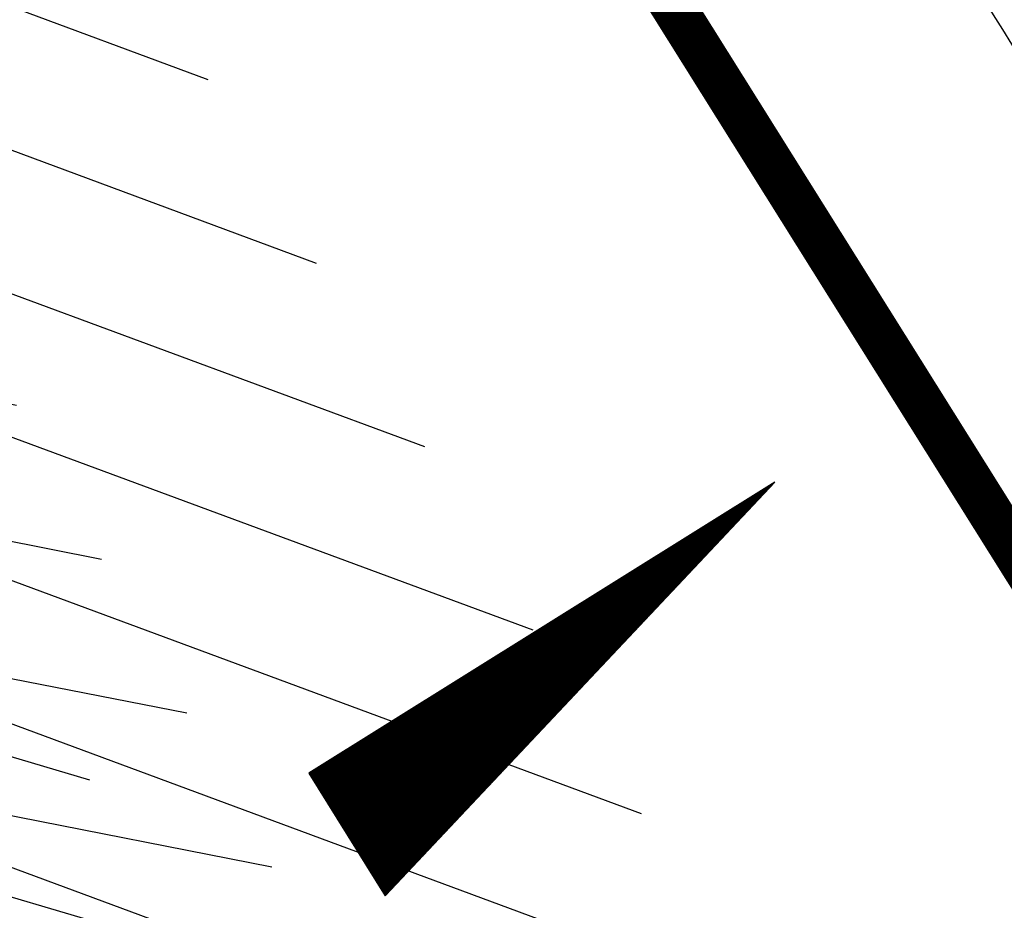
# Model space of a CAD drawing. Extents: x 447882 to 448688, y 437766 to 439043.
# Tile 31 of 121: x 448415 to 448426, y 438119 to 438129. Entities that reach past the tile are written whole.
import ezdxf

# ---------------------------------------------------------------- set-up
doc = ezdxf.new("R2010")
doc.units = 0
doc.header["$LTSCALE"] = 2
doc.header["$MEASUREMENT"] = 0
doc.linetypes.add('AUSGEZOGEN', pattern=[0])
doc.linetypes.add('GESTRICH-X2', pattern=[1.5, 1, -0.5])
doc.layers.get('0').update_dxf_attribs({"linetype": 'AUSGEZOGEN'})
for name, color, linetype in [('BOESCHG', 250, 'AUSGEZOGEN'), ('DB-LS-Waende', 15, 'CONTINUOUS'), ('FBRTOP', 250, 'AUSGEZOGEN'), ('GEF', 1, 'AUSGEZOGEN'), ('MULDE', 250, 'AUSGEZOGEN'), ('SCHLITZRINNE', 200, 'AUSGEZOGEN'), ('WEG', 250, 'GESTRICH-X2')]:
    doc.layers.add(name, color=color, linetype=linetype)

# ---------------------------------------------------------------- blocks, each defined once
blk = doc.blocks.new('*X13')
at = {"color": 0}
for p, q in [((725.827, 193.844), (727.436, 195.453)), ((725.827, 193.853), (727.427, 195.453)), ((725.827, 193.861), (727.418, 195.453)), ((725.827, 193.87), (727.409, 195.453)), ((725.827, 193.879), (727.401, 195.453)), ((725.827, 193.888), (727.392, 195.453)), ((725.827, 193.897), (727.383, 195.453)), ((725.827, 193.906), (727.374, 195.453)), ((725.827, 193.914), (727.365, 195.453)), ((725.827, 193.923), (727.356, 195.453)), ((725.827, 193.932), (727.347, 195.453)), ((725.827, 193.941), (727.339, 195.453)), ((725.827, 193.95), (727.33, 195.453)), ((725.827, 193.959), (727.321, 195.453)), ((725.827, 193.967), (727.312, 195.453)), ((725.827, 193.976), (727.303, 195.453)), ((725.827, 193.985), (727.294, 195.453)), ((725.827, 193.994), (727.286, 195.453)), ((725.827, 194.003), (727.277, 195.453)), ((725.827, 194.012), (727.268, 195.453)), ((725.827, 194.02), (727.259, 195.453)), ((725.827, 194.029), (727.25, 195.453)), ((725.827, 194.038), (727.241, 195.453)), ((725.827, 194.047), (727.233, 195.453)), ((725.827, 194.056), (727.224, 195.453)), ((725.827, 194.065), (727.215, 195.453)), ((725.827, 194.073), (727.206, 195.453)), ((725.827, 194.082), (727.197, 195.453)), ((725.827, 194.091), (727.188, 195.453)), ((725.827, 194.1), (727.18, 195.453)), ((725.827, 194.109), (727.171, 195.453)), ((725.827, 194.118), (727.162, 195.453)), ((725.827, 194.127), (727.153, 195.453)), ((725.827, 194.135), (727.144, 195.453)), ((725.827, 194.144), (727.135, 195.453)), ((725.827, 194.153), (727.127, 195.453)), ((725.827, 194.162), (727.118, 195.453)), ((725.827, 194.171), (727.109, 195.453)), ((725.827, 194.18), (727.1, 195.453)), ((725.827, 194.188), (727.091, 195.453)), ((725.827, 194.197), (727.082, 195.453)), ((725.827, 194.206), (727.073, 195.453)), ((725.827, 194.215), (727.065, 195.453)), ((725.827, 194.224), (727.056, 195.453)), ((725.827, 194.233), (727.047, 195.453)), ((725.827, 194.241), (727.038, 195.453)), ((725.827, 194.25), (727.029, 195.453)), ((725.827, 194.259), (727.02, 195.453)), ((725.827, 194.268), (727.012, 195.453)), ((725.827, 194.277), (727.003, 195.453)), ((725.827, 194.286), (726.994, 195.453)), ((725.827, 194.294), (726.985, 195.453)), ((725.827, 194.303), (726.976, 195.453)), ((725.827, 194.312), (726.967, 195.453)), ((725.827, 194.321), (726.959, 195.453)), ((725.827, 194.33), (726.95, 195.453)), ((725.827, 194.339), (726.941, 195.453)), ((725.827, 194.348), (726.932, 195.453)), ((725.827, 194.356), (726.923, 195.453)), ((725.827, 194.365), (726.914, 195.453)), ((725.827, 194.374), (726.906, 195.453)), ((725.827, 194.383), (726.897, 195.453)), ((725.827, 194.392), (726.888, 195.453)), ((725.827, 194.401), (726.879, 195.453)), ((725.827, 194.409), (726.87, 195.453)), ((725.827, 194.418), (726.861, 195.453)), ((725.827, 194.427), (726.853, 195.453)), ((725.827, 194.436), (726.844, 195.453)), ((725.827, 194.445), (726.835, 195.453)), ((725.827, 194.454), (726.826, 195.453)), ((725.827, 194.462), (726.817, 195.453)), ((725.827, 194.471), (726.808, 195.453)), ((725.827, 194.48), (726.799, 195.453)), ((725.827, 194.489), (726.791, 195.453)), ((725.827, 194.498), (726.782, 195.453)), ((725.827, 194.507), (726.773, 195.453)), ((725.827, 194.515), (726.764, 195.453)), ((725.827, 194.524), (726.755, 195.453)), ((725.827, 194.533), (726.746, 195.453)), ((725.827, 194.542), (726.738, 195.453)), ((725.827, 194.551), (726.729, 195.453)), ((725.827, 194.56), (726.72, 195.453)), ((725.827, 194.568), (726.711, 195.453)), ((725.827, 194.577), (726.702, 195.453)), ((725.827, 194.586), (726.693, 195.453)), ((725.827, 194.595), (726.685, 195.453)), ((725.827, 194.604), (726.676, 195.453)), ((725.827, 194.613), (726.667, 195.453)), ((725.827, 194.622), (726.658, 195.453)), ((725.827, 194.63), (726.649, 195.453)), ((725.827, 194.639), (726.64, 195.453)), ((725.827, 194.648), (726.632, 195.453)), ((725.827, 194.657), (726.623, 195.453)), ((725.827, 194.666), (726.614, 195.453)), ((725.827, 194.675), (726.605, 195.453)), ((725.827, 194.683), (726.596, 195.453)), ((725.827, 194.692), (726.587, 195.453)), ((725.827, 194.701), (726.579, 195.453)), ((725.827, 194.71), (726.57, 195.453)), ((725.827, 194.719), (726.561, 195.453)), ((725.827, 194.728), (726.552, 195.453)), ((725.827, 194.736), (726.543, 195.453)), ((725.827, 194.745), (726.534, 195.453)), ((725.827, 194.754), (726.525, 195.453)), ((725.827, 194.763), (726.517, 195.453)), ((725.827, 194.772), (726.508, 195.453)), ((725.827, 194.781), (726.499, 195.453)), ((725.827, 194.789), (726.49, 195.453)), ((725.827, 194.798), (726.481, 195.453)), ((725.827, 194.807), (726.472, 195.453)), ((725.827, 194.816), (726.464, 195.453)), ((725.827, 194.825), (726.455, 195.453)), ((725.827, 194.834), (726.446, 195.453)), ((725.827, 194.842), (726.437, 195.453)), ((725.827, 194.851), (726.428, 195.453)), ((725.827, 194.86), (726.419, 195.453)), ((725.827, 194.869), (726.411, 195.453)), ((725.827, 194.878), (726.402, 195.453)), ((725.827, 194.887), (726.393, 195.453)), ((725.827, 194.896), (726.384, 195.453)), ((725.827, 194.904), (726.375, 195.453)), ((725.827, 194.913), (726.366, 195.453)), ((725.827, 194.922), (726.358, 195.453)), ((725.827, 194.931), (726.349, 195.453)), ((725.827, 194.94), (726.34, 195.453)), ((725.827, 194.949), (726.331, 195.453)), ((725.827, 194.957), (726.322, 195.453)), ((725.827, 194.966), (726.313, 195.453)), ((725.827, 194.975), (726.305, 195.453)), ((725.827, 194.984), (726.296, 195.453)), ((725.827, 194.993), (726.287, 195.453)), ((725.827, 195.002), (726.278, 195.453)), ((725.827, 195.01), (726.269, 195.453)), ((725.827, 195.019), (726.26, 195.453)), ((725.827, 195.028), (726.251, 195.453)), ((725.827, 195.037), (726.243, 195.453)), ((725.827, 195.046), (726.234, 195.453)), ((725.827, 195.055), (726.225, 195.453)), ((725.827, 195.063), (726.216, 195.453)), ((725.827, 195.072), (726.207, 195.453)), ((725.827, 195.081), (726.198, 195.453)), ((725.827, 195.09), (726.19, 195.453)), ((725.827, 195.099), (726.181, 195.453)), ((725.827, 195.108), (726.172, 195.453)), ((725.827, 195.116), (726.163, 195.453)), ((725.827, 195.125), (726.154, 195.453)), ((725.827, 195.134), (726.145, 195.453)), ((725.827, 195.143), (726.137, 195.453)), ((725.827, 195.152), (726.128, 195.453)), ((725.827, 195.161), (726.119, 195.453)), ((725.827, 195.17), (726.11, 195.453)), ((725.827, 195.178), (726.101, 195.453)), ((725.827, 195.187), (726.092, 195.453)), ((725.827, 195.196), (726.084, 195.453)), ((725.827, 195.205), (726.075, 195.453)), ((725.827, 195.214), (726.066, 195.453)), ((725.827, 195.223), (726.057, 195.453)), ((725.827, 195.231), (726.048, 195.453)), ((725.827, 195.24), (726.039, 195.453)), ((725.827, 195.249), (726.031, 195.453)), ((725.827, 195.258), (726.022, 195.453)), ((725.827, 195.267), (726.013, 195.453)), ((725.827, 195.276), (726.004, 195.453)), ((725.827, 195.284), (725.995, 195.453)), ((725.827, 195.293), (725.986, 195.453)), ((725.827, 195.302), (725.977, 195.453)), ((725.827, 195.311), (725.969, 195.453)), ((725.827, 195.32), (725.96, 195.453)), ((725.827, 195.329), (725.951, 195.453)), ((725.827, 195.337), (725.942, 195.453)), ((725.827, 195.346), (725.933, 195.453)), ((725.827, 195.355), (725.924, 195.453)), ((725.827, 195.364), (725.916, 195.453)), ((725.827, 195.373), (725.907, 195.453)), ((725.827, 195.382), (725.898, 195.453)), ((725.827, 195.39), (725.889, 195.453)), ((725.827, 195.399), (725.88, 195.453)), ((725.827, 195.408), (725.871, 195.453)), ((725.827, 195.417), (725.863, 195.453)), ((725.827, 195.426), (725.854, 195.453)), ((725.827, 195.435), (725.845, 195.453)), ((725.827, 195.444), (725.836, 195.453)), ((725.827, 193.826), (727.433, 195.433)), ((725.827, 193.817), (727.43, 195.421)), ((725.827, 193.808), (727.427, 195.409)), ((725.827, 193.799), (727.424, 195.397)), ((725.827, 193.791), (727.421, 195.385)), ((725.827, 193.782), (727.418, 195.373)), ((725.827, 193.773), (727.414, 195.361)), ((725.827, 193.764), (727.411, 195.349)), ((725.827, 193.755), (727.408, 195.337)), ((725.827, 193.746), (727.405, 195.325)), ((725.827, 193.738), (727.402, 195.313)), ((725.827, 193.729), (727.399, 195.301)), ((725.827, 193.72), (727.395, 195.289)), ((725.827, 193.711), (727.392, 195.277)), ((725.827, 193.702), (727.389, 195.265)), ((725.827, 193.693), (727.386, 195.253)), ((725.827, 193.685), (727.383, 195.241)), ((725.827, 193.676), (727.38, 195.229)), ((725.827, 193.667), (727.377, 195.217)), ((725.827, 193.658), (727.373, 195.205)), ((725.827, 193.649), (727.37, 195.193)), ((725.827, 193.64), (727.367, 195.181)), ((725.827, 193.632), (727.364, 195.169)), ((725.827, 193.623), (727.361, 195.157)), ((725.827, 193.614), (727.358, 195.145)), ((725.827, 193.605), (727.354, 195.133)), ((725.827, 193.596), (727.351, 195.121)), ((725.827, 193.587), (727.348, 195.109)), ((725.827, 193.579), (727.345, 195.097)), ((725.827, 193.57), (727.342, 195.085)), ((725.827, 193.561), (727.339, 195.073)), ((725.827, 193.552), (727.336, 195.061)), ((725.827, 193.543), (727.332, 195.049)), ((725.827, 193.534), (727.329, 195.037)), ((725.827, 193.525), (727.326, 195.025)), ((725.827, 193.517), (727.323, 195.013)), ((725.827, 193.508), (727.32, 195.001)), ((725.827, 193.499), (727.317, 194.989)), ((725.827, 193.49), (727.313, 194.977)), ((725.827, 193.481), (727.31, 194.965)), ((725.827, 193.472), (727.307, 194.953)), ((725.827, 193.464), (727.304, 194.941)), ((725.827, 193.455), (727.301, 194.929)), ((725.827, 193.446), (727.298, 194.917)), ((725.827, 193.437), (727.295, 194.905)), ((725.827, 193.428), (727.291, 194.893)), ((725.827, 193.419), (727.288, 194.881)), ((725.827, 193.411), (727.285, 194.869)), ((725.827, 193.402), (727.282, 194.857)), ((725.827, 193.393), (727.279, 194.845)), ((725.827, 193.384), (727.276, 194.833)), ((725.827, 193.375), (727.272, 194.821)), ((725.827, 193.366), (727.269, 194.809)), ((725.827, 193.358), (727.266, 194.797)), ((725.827, 193.349), (727.263, 194.785)), ((725.827, 193.34), (727.26, 194.773)), ((725.827, 193.331), (727.257, 194.761)), ((725.827, 193.322), (727.254, 194.749)), ((725.827, 193.313), (727.25, 194.737)), ((725.827, 193.305), (727.247, 194.725)), ((725.827, 193.296), (727.244, 194.713)), ((725.827, 193.287), (727.241, 194.701)), ((725.827, 193.278), (727.238, 194.689)), ((725.827, 193.269), (727.235, 194.677)), ((725.827, 193.26), (727.231, 194.665)), ((725.827, 193.251), (727.228, 194.653)), ((725.827, 193.243), (727.225, 194.641)), ((725.827, 193.234), (727.222, 194.629)), ((725.827, 193.225), (727.219, 194.617)), ((725.827, 193.216), (727.216, 194.605)), ((725.827, 193.207), (727.213, 194.593)), ((725.827, 193.198), (727.209, 194.581)), ((725.827, 193.19), (727.206, 194.569)), ((725.827, 193.181), (727.203, 194.557)), ((725.827, 193.172), (727.2, 194.545)), ((725.827, 193.163), (727.197, 194.533)), ((725.827, 193.154), (727.194, 194.521)), ((725.827, 193.145), (727.19, 194.509)), ((725.827, 193.137), (727.187, 194.497)), ((725.827, 193.128), (727.184, 194.485)), ((725.827, 193.119), (727.181, 194.473)), ((725.827, 193.11), (727.178, 194.461)), ((725.827, 193.101), (727.175, 194.449)), ((725.827, 193.092), (727.172, 194.437)), ((725.827, 193.084), (727.168, 194.425)), ((725.827, 193.075), (727.165, 194.413)), ((725.827, 193.066), (727.162, 194.401)), ((725.827, 193.057), (727.159, 194.389)), ((725.827, 193.048), (727.156, 194.377)), ((725.827, 193.039), (727.153, 194.365)), ((725.827, 193.031), (727.149, 194.353)), ((725.827, 193.022), (727.146, 194.341)), ((725.827, 193.013), (727.143, 194.329)), ((725.827, 193.004), (727.14, 194.317)), ((725.827, 192.995), (727.137, 194.305)), ((725.827, 192.986), (727.134, 194.293)), ((725.827, 192.977), (727.131, 194.281)), ((725.827, 192.969), (727.127, 194.269)), ((725.827, 192.96), (727.124, 194.257)), ((725.827, 192.951), (727.121, 194.245)), ((725.827, 192.942), (727.118, 194.233)), ((725.827, 192.933), (727.115, 194.221)), ((725.827, 192.924), (727.112, 194.209)), ((725.827, 192.916), (727.108, 194.197)), ((725.827, 192.907), (727.105, 194.185)), ((725.827, 192.898), (727.102, 194.173)), ((725.827, 192.889), (727.099, 194.161)), ((725.827, 192.88), (727.096, 194.15)), ((725.827, 192.871), (727.093, 194.138)), ((725.827, 192.863), (727.09, 194.126)), ((725.827, 192.854), (727.086, 194.114)), ((725.827, 192.845), (727.083, 194.102)), ((725.827, 192.836), (727.08, 194.09)), ((725.827, 192.827), (727.077, 194.078)), ((725.827, 192.818), (727.074, 194.066)), ((725.827, 192.81), (727.071, 194.054)), ((725.827, 192.801), (727.068, 194.042)), ((725.827, 192.792), (727.064, 194.03)), ((725.827, 192.783), (727.061, 194.018)), ((725.827, 192.774), (727.058, 194.006)), ((725.827, 192.765), (727.055, 193.994)), ((725.827, 192.757), (727.052, 193.982)), ((725.827, 192.748), (727.049, 193.97)), ((725.827, 192.739), (727.045, 193.958)), ((725.827, 192.73), (727.042, 193.946)), ((725.827, 192.721), (727.039, 193.934)), ((725.827, 192.712), (727.036, 193.922)), ((725.827, 192.703), (727.033, 193.91)), ((725.827, 192.695), (727.03, 193.898)), ((725.827, 192.686), (727.027, 193.886)), ((725.827, 192.677), (727.023, 193.874)), ((725.827, 192.668), (727.02, 193.862)), ((725.827, 192.659), (727.017, 193.85)), ((725.827, 192.65), (727.014, 193.838)), ((725.827, 192.642), (727.011, 193.826)), ((725.827, 192.633), (727.008, 193.814)), ((725.827, 192.624), (727.004, 193.802)), ((725.827, 192.615), (727.001, 193.79)), ((725.827, 192.606), (726.998, 193.778)), ((725.827, 192.597), (726.995, 193.766)), ((725.827, 192.589), (726.992, 193.754)), ((725.827, 192.58), (726.989, 193.742)), ((725.827, 192.571), (726.986, 193.73)), ((725.827, 192.562), (726.982, 193.718)), ((725.827, 192.553), (726.979, 193.706)), ((725.827, 192.544), (726.976, 193.694)), ((725.827, 192.536), (726.973, 193.682)), ((725.827, 192.527), (726.97, 193.67)), ((725.827, 192.518), (726.967, 193.658)), ((725.827, 192.509), (726.963, 193.646)), ((725.827, 192.5), (726.96, 193.634)), ((725.827, 192.491), (726.957, 193.622)), ((725.827, 192.483), (726.954, 193.61)), ((725.827, 192.474), (726.951, 193.598)), ((725.827, 192.465), (726.948, 193.586)), ((725.827, 192.456), (726.945, 193.574)), ((725.827, 192.447), (726.941, 193.562)), ((725.827, 192.438), (726.938, 193.55)), ((725.827, 192.429), (726.935, 193.538)), ((725.827, 192.421), (726.932, 193.526)), ((725.827, 192.412), (726.929, 193.514)), ((725.827, 192.403), (726.926, 193.502)), ((725.827, 192.394), (726.922, 193.49)), ((725.827, 192.385), (726.919, 193.478)), ((725.827, 192.376), (726.916, 193.466)), ((725.827, 192.368), (726.913, 193.454)), ((725.827, 192.359), (726.91, 193.442)), ((725.827, 192.35), (726.907, 193.43)), ((725.827, 192.341), (726.904, 193.418)), ((725.827, 192.332), (726.9, 193.406)), ((725.827, 192.323), (726.897, 193.394)), ((725.827, 192.315), (726.894, 193.382)), ((725.827, 192.306), (726.891, 193.37)), ((725.827, 192.297), (726.888, 193.358)), ((725.827, 192.288), (726.885, 193.346)), ((725.827, 192.279), (726.881, 193.334)), ((725.827, 192.27), (726.878, 193.322)), ((725.827, 192.262), (726.875, 193.31)), ((725.827, 192.253), (726.872, 193.298)), ((725.827, 192.244), (726.869, 193.286)), ((725.827, 192.235), (726.866, 193.274)), ((725.827, 192.226), (726.863, 193.262)), ((725.827, 192.217), (726.859, 193.25)), ((725.827, 192.209), (726.856, 193.238)), ((725.827, 192.2), (726.853, 193.226)), ((725.827, 192.191), (726.85, 193.214)), ((725.827, 192.182), (726.847, 193.202)), ((725.827, 192.173), (726.844, 193.19)), ((725.827, 192.164), (726.84, 193.178)), ((725.827, 192.155), (726.837, 193.166)), ((725.827, 192.147), (726.834, 193.154)), ((725.827, 192.138), (726.831, 193.142)), ((725.827, 192.129), (726.828, 193.13)), ((725.827, 192.12), (726.825, 193.118)), ((725.827, 192.111), (726.822, 193.106)), ((725.827, 192.102), (726.818, 193.094)), ((725.827, 192.094), (726.815, 193.082)), ((725.827, 192.085), (726.812, 193.07)), ((725.827, 192.076), (726.809, 193.058)), ((725.827, 192.067), (726.806, 193.046)), ((725.827, 192.058), (726.803, 193.034)), ((725.827, 192.049), (726.799, 193.022)), ((725.827, 192.041), (726.796, 193.01)), ((725.827, 192.032), (726.793, 192.998)), ((725.827, 192.023), (726.79, 192.986)), ((725.827, 192.014), (726.787, 192.974)), ((725.827, 192.005), (726.784, 192.962)), ((725.827, 191.996), (726.781, 192.95)), ((725.827, 191.988), (726.777, 192.938)), ((725.827, 191.979), (726.774, 192.926)), ((725.827, 191.97), (726.771, 192.914)), ((725.827, 191.961), (726.768, 192.902)), ((725.827, 191.952), (726.765, 192.89)), ((725.827, 191.943), (726.762, 192.878)), ((725.827, 191.935), (726.758, 192.866)), ((725.827, 191.926), (726.755, 192.854)), ((725.827, 191.917), (726.752, 192.842)), ((725.827, 191.908), (726.749, 192.83)), ((725.827, 191.899), (726.746, 192.818)), ((725.827, 191.89), (726.743, 192.806)), ((725.827, 191.881), (726.74, 192.794)), ((725.827, 191.873), (726.736, 192.782)), ((725.827, 191.864), (726.733, 192.77)), ((725.827, 191.855), (726.73, 192.758)), ((725.827, 191.846), (726.727, 192.746)), ((725.827, 191.837), (726.724, 192.734)), ((725.827, 191.828), (726.721, 192.722)), ((725.827, 191.82), (726.717, 192.71)), ((725.827, 191.811), (726.714, 192.698)), ((725.827, 191.802), (726.711, 192.686)), ((725.827, 191.793), (726.708, 192.674)), ((725.827, 191.784), (726.705, 192.662)), ((725.827, 191.775), (726.702, 192.65)), ((725.827, 191.767), (726.699, 192.639)), ((725.827, 191.758), (726.695, 192.627)), ((725.827, 191.749), (726.692, 192.615)), ((725.827, 191.74), (726.689, 192.603)), ((725.827, 191.731), (726.686, 192.591)), ((725.827, 191.722), (726.683, 192.579)), ((725.827, 191.714), (726.68, 192.567)), ((725.827, 191.705), (726.677, 192.555)), ((725.827, 191.696), (726.673, 192.543)), ((725.827, 191.687), (726.67, 192.531)), ((725.827, 191.678), (726.667, 192.519)), ((725.827, 191.669), (726.664, 192.507)), ((725.827, 191.66), (726.661, 192.495)), ((725.827, 191.652), (726.658, 192.483)), ((725.827, 191.643), (726.654, 192.471)), ((725.827, 191.634), (726.651, 192.459)), ((725.827, 191.625), (726.648, 192.447)), ((725.827, 191.616), (726.645, 192.435)), ((725.827, 191.607), (726.642, 192.423)), ((725.827, 191.599), (726.639, 192.411)), ((725.827, 191.59), (726.636, 192.399)), ((725.827, 191.581), (726.632, 192.387)), ((725.827, 191.572), (726.629, 192.375)), ((725.827, 191.563), (726.626, 192.363)), ((725.827, 191.554), (726.623, 192.351)), ((725.827, 191.546), (726.62, 192.339)), ((725.827, 191.537), (726.617, 192.327)), ((725.827, 191.528), (726.613, 192.315)), ((725.827, 191.519), (726.61, 192.303)), ((725.827, 191.51), (726.607, 192.291)), ((725.827, 191.501), (726.604, 192.279)), ((725.827, 191.493), (726.601, 192.267)), ((725.827, 191.484), (726.598, 192.255)), ((725.827, 191.475), (726.595, 192.243)), ((725.827, 191.466), (726.591, 192.231)), ((725.827, 191.457), (726.588, 192.219)), ((725.827, 191.448), (726.585, 192.207)), ((725.827, 191.44), (726.582, 192.195)), ((725.827, 191.431), (726.579, 192.183)), ((725.827, 191.422), (726.576, 192.171)), ((725.827, 191.413), (726.572, 192.159)), ((725.827, 191.404), (726.569, 192.147)), ((725.827, 191.395), (726.566, 192.135)), ((725.827, 191.386), (726.563, 192.123)), ((725.827, 191.378), (726.56, 192.111)), ((725.827, 191.369), (726.557, 192.099)), ((725.827, 191.36), (726.554, 192.087)), ((725.827, 191.351), (726.55, 192.075)), ((725.827, 191.342), (726.547, 192.063)), ((725.827, 191.333), (726.544, 192.051)), ((725.827, 191.325), (726.541, 192.039)), ((725.827, 191.316), (726.538, 192.027)), ((725.827, 191.307), (726.535, 192.015)), ((725.827, 191.298), (726.531, 192.003)), ((725.827, 191.289), (726.528, 191.991)), ((725.827, 191.28), (726.525, 191.979)), ((725.827, 191.272), (726.522, 191.967)), ((725.827, 191.263), (726.519, 191.955)), ((725.827, 191.254), (726.516, 191.943)), ((725.827, 191.245), (726.513, 191.931)), ((725.827, 191.236), (726.509, 191.919)), ((725.827, 191.227), (726.506, 191.907)), ((725.827, 191.219), (726.503, 191.895)), ((725.827, 191.21), (726.5, 191.883)), ((725.827, 191.201), (726.497, 191.871)), ((725.827, 191.192), (726.494, 191.859)), ((725.827, 191.183), (726.49, 191.847)), ((725.827, 191.174), (726.487, 191.835)), ((725.827, 191.166), (726.484, 191.823)), ((725.827, 191.157), (726.481, 191.811)), ((725.827, 191.148), (726.478, 191.799)), ((725.827, 191.139), (726.475, 191.787)), ((725.827, 191.13), (726.472, 191.775)), ((725.827, 191.121), (726.468, 191.763)), ((725.827, 191.112), (726.465, 191.751)), ((725.827, 191.104), (726.462, 191.739)), ((725.827, 191.095), (726.459, 191.727)), ((725.827, 191.086), (726.456, 191.715)), ((725.827, 191.077), (726.453, 191.703)), ((725.827, 191.068), (726.449, 191.691)), ((725.827, 191.059), (726.446, 191.679)), ((725.827, 191.051), (726.443, 191.667)), ((725.827, 191.042), (726.44, 191.655)), ((725.827, 191.033), (726.437, 191.643)), ((725.827, 191.024), (726.434, 191.631)), ((725.827, 191.015), (726.431, 191.619)), ((725.827, 191.006), (726.427, 191.607)), ((725.827, 190.998), (726.424, 191.595)), ((725.827, 190.989), (726.421, 191.583)), ((725.827, 190.98), (726.418, 191.571)), ((725.827, 190.971), (726.415, 191.559)), ((725.827, 190.962), (726.412, 191.547)), ((725.827, 190.953), (726.408, 191.535)), ((725.827, 190.945), (726.405, 191.523)), ((725.827, 190.936), (726.402, 191.511)), ((725.827, 190.927), (726.399, 191.499)), ((725.827, 190.918), (726.396, 191.487)), ((725.827, 190.909), (726.393, 191.475)), ((725.827, 190.9), (726.39, 191.463)), ((725.827, 190.892), (726.386, 191.451)), ((725.827, 190.883), (726.383, 191.439)), ((725.827, 190.874), (726.38, 191.427)), ((725.827, 190.865), (726.377, 191.415)), ((725.827, 190.856), (726.374, 191.403)), ((725.827, 190.847), (726.371, 191.391)), ((725.827, 190.838), (726.367, 191.379)), ((725.827, 190.83), (726.364, 191.367)), ((725.827, 190.821), (726.361, 191.355)), ((725.827, 190.812), (726.358, 191.343)), ((725.827, 190.803), (726.355, 191.331)), ((725.827, 190.794), (726.352, 191.319)), ((725.827, 190.785), (726.349, 191.307)), ((725.827, 190.777), (726.345, 191.295)), ((725.827, 190.768), (726.342, 191.283)), ((725.827, 190.759), (726.339, 191.271)), ((725.827, 190.75), (726.336, 191.259)), ((725.827, 190.741), (726.333, 191.247)), ((725.827, 190.732), (726.33, 191.235)), ((725.827, 190.724), (726.326, 191.223)), ((725.827, 190.715), (726.323, 191.211)), ((725.827, 190.706), (726.32, 191.199)), ((725.827, 190.697), (726.317, 191.187)), ((725.827, 190.688), (726.314, 191.175)), ((725.827, 190.679), (726.311, 191.163)), ((725.827, 190.671), (726.308, 191.151)), ((725.827, 190.662), (726.304, 191.139)), ((725.827, 190.653), (726.301, 191.128)), ((725.827, 190.644), (726.298, 191.116)), ((725.827, 190.635), (726.295, 191.104)), ((725.827, 190.626), (726.292, 191.092)), ((725.827, 190.618), (726.289, 191.08)), ((725.827, 190.609), (726.286, 191.068)), ((725.827, 190.6), (726.282, 191.056)), ((725.827, 190.591), (726.279, 191.044)), ((725.827, 190.582), (726.276, 191.032)), ((725.827, 190.573), (726.273, 191.02)), ((725.827, 190.564), (726.27, 191.008)), ((725.827, 190.556), (726.267, 190.996)), ((725.827, 190.547), (726.263, 190.984)), ((725.827, 190.538), (726.26, 190.972)), ((725.827, 190.529), (726.257, 190.96)), ((725.827, 190.52), (726.254, 190.948)), ((725.827, 190.511), (726.251, 190.936)), ((725.827, 190.503), (726.248, 190.924)), ((725.827, 190.494), (726.245, 190.912)), ((725.827, 190.485), (726.241, 190.9)), ((725.827, 190.476), (726.238, 190.888)), ((725.827, 190.467), (726.235, 190.876)), ((725.827, 190.458), (726.232, 190.864)), ((725.827, 190.45), (726.229, 190.852)), ((725.827, 190.441), (726.226, 190.84)), ((725.827, 190.432), (726.222, 190.828)), ((725.827, 190.423), (726.219, 190.816)), ((725.827, 190.414), (726.216, 190.804)), ((725.827, 190.405), (726.213, 190.792)), ((725.827, 190.397), (726.21, 190.78)), ((725.827, 190.388), (726.207, 190.768)), ((725.827, 190.379), (726.204, 190.756)), ((725.827, 190.37), (726.2, 190.744)), ((725.827, 190.361), (726.197, 190.732)), ((725.827, 190.352), (726.194, 190.72)), ((725.827, 190.344), (726.191, 190.708)), ((725.827, 190.335), (726.188, 190.696)), ((725.827, 190.326), (726.185, 190.684)), ((725.827, 190.317), (726.181, 190.672)), ((725.827, 190.308), (726.178, 190.66)), ((725.827, 190.299), (726.175, 190.648)), ((725.827, 190.29), (726.172, 190.636)), ((725.827, 190.282), (726.169, 190.624)), ((725.827, 190.273), (726.166, 190.612)), ((725.827, 190.264), (726.163, 190.6)), ((725.827, 190.255), (726.159, 190.588)), ((725.827, 190.246), (726.156, 190.576)), ((725.827, 190.237), (726.153, 190.564)), ((725.827, 190.229), (726.15, 190.552)), ((725.827, 190.22), (726.147, 190.54)), ((725.827, 190.211), (726.144, 190.528)), ((725.827, 190.202), (726.14, 190.516)), ((725.827, 190.193), (726.137, 190.504)), ((725.827, 190.184), (726.134, 190.492)), ((725.827, 190.176), (726.131, 190.48)), ((725.827, 190.167), (726.128, 190.468)), ((725.827, 190.158), (726.125, 190.456)), ((725.827, 190.149), (726.122, 190.444)), ((725.827, 190.14), (726.118, 190.432)), ((725.827, 190.131), (726.115, 190.42)), ((725.827, 190.123), (726.112, 190.408)), ((725.827, 190.114), (726.109, 190.396)), ((725.827, 190.105), (726.106, 190.384)), ((725.827, 190.096), (726.103, 190.372)), ((725.827, 190.087), (726.099, 190.36)), ((725.827, 190.078), (726.096, 190.348)), ((725.827, 190.07), (726.093, 190.336)), ((725.827, 190.061), (726.09, 190.324)), ((725.827, 190.052), (726.087, 190.312)), ((725.827, 190.043), (726.084, 190.3)), ((725.827, 190.034), (726.081, 190.288)), ((725.827, 190.025), (726.077, 190.276)), ((725.827, 190.016), (726.074, 190.264)), ((725.827, 190.008), (726.071, 190.252)), ((725.827, 189.999), (726.068, 190.24)), ((725.827, 189.99), (726.065, 190.228)), ((725.827, 189.981), (726.062, 190.216)), ((725.827, 189.972), (726.058, 190.204)), ((725.827, 189.963), (726.055, 190.192)), ((725.827, 189.955), (726.052, 190.18)), ((725.827, 189.946), (726.049, 190.168)), ((725.827, 189.937), (726.046, 190.156)), ((725.827, 189.928), (726.043, 190.144)), ((725.827, 189.919), (726.04, 190.132)), ((725.827, 189.91), (726.036, 190.12)), ((725.827, 189.902), (726.033, 190.108)), ((725.827, 189.893), (726.03, 190.096)), ((725.827, 189.884), (726.027, 190.084)), ((725.827, 189.875), (726.024, 190.072)), ((725.827, 189.866), (726.021, 190.06)), ((725.827, 189.857), (726.017, 190.048)), ((725.827, 189.849), (726.014, 190.036)), ((725.827, 189.84), (726.011, 190.024)), ((725.827, 189.831), (726.008, 190.012)), ((725.827, 189.822), (726.005, 190)), ((725.827, 189.813), (726.002, 189.988)), ((725.827, 189.804), (725.999, 189.976)), ((725.827, 189.796), (725.995, 189.964)), ((725.827, 189.787), (725.992, 189.952)), ((725.827, 189.778), (725.989, 189.94)), ((725.827, 189.769), (725.986, 189.928)), ((725.827, 189.76), (725.983, 189.916)), ((725.827, 189.751), (725.98, 189.904)), ((725.827, 189.742), (725.976, 189.892)), ((725.827, 189.734), (725.973, 189.88)), ((725.827, 189.725), (725.97, 189.868)), ((725.827, 189.716), (725.967, 189.856)), ((725.827, 189.707), (725.964, 189.844)), ((725.827, 189.698), (725.961, 189.832)), ((725.827, 189.689), (725.958, 189.82)), ((725.827, 189.681), (725.954, 189.808)), ((725.827, 189.672), (725.951, 189.796)), ((725.827, 189.663), (725.948, 189.784)), ((725.827, 189.654), (725.945, 189.772)), ((725.827, 189.645), (725.942, 189.76)), ((725.827, 189.636), (725.939, 189.748)), ((725.827, 189.628), (725.935, 189.736)), ((725.827, 189.619), (725.932, 189.724)), ((725.827, 189.61), (725.929, 189.712)), ((725.827, 189.601), (725.926, 189.7)), ((725.827, 189.592), (725.923, 189.688)), ((725.827, 189.583), (725.92, 189.676)), ((725.827, 189.575), (725.917, 189.664)), ((725.827, 189.566), (725.913, 189.652)), ((725.827, 189.557), (725.91, 189.64)), ((725.827, 189.548), (725.907, 189.628)), ((725.827, 189.539), (725.904, 189.616)), ((725.827, 189.53), (725.901, 189.605)), ((725.827, 189.521), (725.898, 189.593)), ((725.827, 189.513), (725.895, 189.581)), ((725.827, 189.504), (725.891, 189.569)), ((725.827, 189.495), (725.888, 189.557)), ((725.827, 189.486), (725.885, 189.545)), ((725.827, 189.477), (725.882, 189.533)), ((725.827, 189.468), (725.879, 189.521)), ((725.827, 189.46), (725.876, 189.509)), ((725.827, 189.451), (725.872, 189.497)), ((725.827, 189.442), (725.869, 189.485)), ((725.827, 189.433), (725.866, 189.473)), ((725.827, 189.424), (725.863, 189.461)), ((725.827, 189.415), (725.86, 189.449)), ((725.827, 189.407), (725.857, 189.437)), ((725.827, 189.398), (725.854, 189.425)), ((725.827, 189.389), (725.85, 189.413)), ((725.827, 189.38), (725.847, 189.401)), ((725.827, 189.371), (725.844, 189.389)), ((725.827, 189.362), (725.841, 189.377)), ((725.827, 189.354), (725.838, 189.365)), ((725.827, 189.345), (725.835, 189.353)), ((725.827, 189.336), (725.831, 189.341))]:
    blk.add_line(p, q, dxfattribs=at)
blk = doc.blocks.new('GEF')
at = {"color": 0}
for p, q in [((0.01, 0.018), (0.01, 6.148)), ((1.622, 6.148), (0.01, 0.018)), ((0.01, 6.148), (1.622, 6.148))]:
    blk.add_line(p, q, dxfattribs=at)
blk.add_blockref('*X13', (-725.817, -189.305), dxfattribs=at)

msp = doc.modelspace()

# ---------------------------------------------------------------- hatches: boundary and pattern name
at = {"layer": 'SCHLITZRINNE'}
h = msp.add_hatch(dxfattribs=at)
h.set_pattern_fill('_USER', color=256, scale=1.5, angle=45, style=0, pattern_type=0)
h.set_pattern_definition([(339.6988, (448289.4614, 438343.1231), (0.5204327, 1.4068226), [])])
edge = h.paths.add_edge_path()
edge.add_arc((449904.241, 439087.127), 1777.856, 203.318125, 203.482666)
edge.add_arc((450830.09, 439489.365), 2787.308, 203.482666, 203.768673)
edge.add_arc((449457.11, 438884.705), 1287.078, 203.768673, 204.197754)
edge.add_arc((451276.919, 439702.474), 3282.184, 204.197754, 204.466449)
edge.add_arc((449906.006, 439078.682), 1776.024, 204.466449, 205.272973)
edge.add_arc((449910.816, 439080.953), 1781.344, 205.272973, 206.078292)
edge.add_arc((451264.489, 439743.474), 3288.448, 206.078292, 206.346738)
edge.add_arc((449467.425, 438853.485), 1283.076, 206.346738, 206.776498)
edge.add_arc((450802.564, 439527.226), 2778.577, 206.776498, 207.063192)
edge.add_arc((449911.383, 439071.907), 1777.817, 207.063191, 207.421606)
edge.add_arc((450110.431, 439175.179), 2002.061, 207.421606, 207.779675)
edge.add_arc((450110.948, 439175.452), 2002.646, 207.779675, 208.137692)
edge.add_arc((450111.73, 439175.87), 2003.533, 208.137692, 208.495408)
edge.add_arc((450113.785, 439176.985), 2005.87, 208.495408, 208.852916)
edge.add_arc((450109.179, 439174.448), 2000.613, 208.852916, 209.211314)
edge.add_arc((450108.358, 439173.989), 1999.672, 209.211314, 209.569796)
edge.add_arc((450107.203, 439173.333), 1998.343, 209.569796, 209.928803)
edge.add_arc((450102.314, 439170.519), 1992.703, 209.928803, 210.288319)
edge.add_arc((450111.316, 439175.777), 2003.127, 210.288319, 210.645775)
edge.add_arc((450119.743, 439180.769), 2012.922, 210.645775, 211.002361)
edge.add_arc((450119.644, 439180.71), 2012.806, 211.002361, 211.359165)
edge.add_arc((450107.59, 439173.364), 1998.691, 211.359165, 211.717226)
edge.add_arc((450101.479, 439169.587), 1991.506, 211.717226, 212.076564)
edge.add_arc((450113.556, 439177.156), 2005.759, 212.076564, 212.434624)
edge.add_arc((450112.626, 439176.565), 2004.657, 212.434624, 212.79251)
edge.add_arc((450107.744, 439173.42), 1998.85, 212.79251, 213.150917)
edge.add_arc((450108.762, 439174.085), 2000.066, 213.150917, 213.509547)
edge.add_arc((450105.418, 439171.871), 1996.056, 213.509547, 213.868537)
edge.add_arc((450110.46, 439175.254), 2002.127, 213.868537, 214.225936)
edge.add_arc((450122.838, 439183.675), 2017.098, 214.225936, 214.582007)
edge.add_arc((450116.672, 439179.424), 2009.609, 214.582007, 214.939825)
edge.add_arc((450097.028, 439165.7), 1985.645, 214.939825, 215.299796)
edge.add_arc((450097.522, 439166.05), 1986.251, 215.299796, 215.6597)
edge.add_arc((450116.045, 439179.34), 2009.049, 215.6597, 216.017557)
edge.add_arc((450123.924, 439185.069), 2018.791, 216.017557, 216.373476)
edge.add_arc((450109.338, 439174.325), 2000.675, 216.373476, 216.722463)
edge.add_arc((451276.919, 439702.474), 3282.684, 204.280788, 204.466449)
edge.add_arc((449906.006, 439078.682), 1776.524, 204.466449, 205.272973)
edge.add_arc((449910.816, 439080.953), 1781.844, 205.272973, 206.01164)
h = msp.add_hatch(dxfattribs=at)
h.set_pattern_fill('_USER', color=256, scale=1.5, angle=45, style=0, pattern_type=0)
h.set_pattern_definition([(343.61786, (448348.5706, 438224.3388), (0.423064, 1.439103), [])])
edge = h.paths.add_edge_path()
edge.add_arc((449904.241, 439087.127), 1777.856, 203.318125, 203.482666)
edge.add_arc((450830.09, 439489.365), 2787.308, 203.482666, 203.768673)
edge.add_arc((449457.11, 438884.705), 1287.078, 203.768673, 204.197754)
edge.add_arc((451276.919, 439702.474), 3282.184, 204.197754, 204.466449)
edge.add_arc((449906.006, 439078.682), 1776.024, 204.466449, 205.272973)
edge.add_arc((449910.816, 439080.953), 1781.344, 205.272973, 206.078292)
edge.add_arc((451264.489, 439743.474), 3288.448, 206.078292, 206.346738)
edge.add_arc((449467.425, 438853.485), 1283.076, 206.346738, 206.776498)
edge.add_arc((450802.564, 439527.226), 2778.577, 206.776498, 207.063192)
edge.add_arc((449911.383, 439071.907), 1777.817, 207.063191, 207.421606)
edge.add_arc((450110.431, 439175.179), 2002.061, 207.421606, 207.779675)
edge.add_arc((450110.948, 439175.452), 2002.646, 207.779675, 208.137692)
edge.add_arc((450111.73, 439175.87), 2003.533, 208.137692, 208.495408)
edge.add_arc((450113.785, 439176.985), 2005.87, 208.495408, 208.852916)
edge.add_arc((450109.179, 439174.448), 2000.613, 208.852916, 209.211314)
edge.add_arc((450108.358, 439173.989), 1999.672, 209.211314, 209.569796)
edge.add_arc((450107.203, 439173.333), 1998.343, 209.569796, 209.928803)
edge.add_arc((450102.314, 439170.519), 1992.703, 209.928803, 210.288319)
edge.add_arc((450111.316, 439175.777), 2003.127, 210.288319, 210.645775)
edge.add_arc((450119.743, 439180.769), 2012.922, 210.645775, 211.002361)
edge.add_arc((450119.644, 439180.71), 2012.806, 211.002361, 211.359165)
edge.add_arc((450107.59, 439173.364), 1998.691, 211.359165, 211.717226)
edge.add_arc((450101.479, 439169.587), 1991.506, 211.717226, 212.076564)
edge.add_arc((450113.556, 439177.156), 2005.759, 212.076564, 212.434624)
edge.add_arc((450112.626, 439176.565), 2004.657, 212.434624, 212.79251)
edge.add_arc((450107.744, 439173.42), 1998.85, 212.79251, 213.150917)
edge.add_arc((450108.762, 439174.085), 2000.066, 213.150917, 213.509547)
edge.add_arc((450105.418, 439171.871), 1996.056, 213.509547, 213.868537)
edge.add_arc((450110.46, 439175.254), 2002.127, 213.868537, 214.225936)
edge.add_arc((450122.838, 439183.675), 2017.098, 214.225936, 214.582007)
edge.add_arc((450116.672, 439179.424), 2009.609, 214.582007, 214.939825)
edge.add_arc((450097.028, 439165.7), 1985.645, 214.939825, 215.299796)
edge.add_arc((450097.522, 439166.05), 1986.251, 215.299796, 215.6597)
edge.add_arc((450116.045, 439179.34), 2009.049, 215.6597, 216.017557)
edge.add_arc((450123.924, 439185.069), 2018.791, 216.017557, 216.373476)
edge.add_arc((450109.338, 439174.325), 2000.675, 216.373476, 216.722463)
edge.add_arc((450110.431, 439175.179), 2002.561, 207.683894, 207.779675)
edge.add_arc((450110.948, 439175.452), 2003.146, 207.779675, 208.137692)
edge.add_arc((450111.73, 439175.87), 2004.033, 208.137692, 208.495408)
edge.add_arc((450113.785, 439176.985), 2006.37, 208.495408, 208.852916)
edge.add_arc((450109.179, 439174.448), 2001.113, 208.852916, 209.211314)
edge.add_arc((450108.358, 439173.989), 2000.172, 209.211314, 209.369037)
h = msp.add_hatch(dxfattribs=at)
h.set_pattern_fill('_USER,_O', color=256, scale=1.5, angle=45, pattern_type=0)
h.set_pattern_definition([(346.6471, (448402.703, 438130.2319), (0.3464215, 1.459449), [])])
edge = h.paths.add_edge_path()
edge.add_arc((449904.241, 439087.127), 1777.856, 203.318125, 203.482666)
edge.add_arc((450830.09, 439489.365), 2787.308, 203.482666, 203.768673)
edge.add_arc((449457.11, 438884.705), 1287.078, 203.768673, 204.197754)
edge.add_arc((451276.919, 439702.474), 3282.184, 204.197754, 204.466449)
edge.add_arc((449906.006, 439078.682), 1776.024, 204.466449, 205.272973)
edge.add_arc((449910.816, 439080.953), 1781.344, 205.272973, 206.078292)
edge.add_arc((451264.489, 439743.474), 3288.448, 206.078292, 206.346738)
edge.add_arc((449467.425, 438853.485), 1283.076, 206.346738, 206.776498)
edge.add_arc((450802.564, 439527.226), 2778.577, 206.776498, 207.063192)
edge.add_arc((449911.383, 439071.907), 1777.817, 207.063191, 207.421606)
edge.add_arc((450110.431, 439175.179), 2002.061, 207.421606, 207.779675)
edge.add_arc((450110.948, 439175.452), 2002.646, 207.779675, 208.137692)
edge.add_arc((450111.73, 439175.87), 2003.533, 208.137692, 208.495408)
edge.add_arc((450113.785, 439176.985), 2005.87, 208.495408, 208.852916)
edge.add_arc((450109.179, 439174.448), 2000.613, 208.852916, 209.211314)
edge.add_arc((450108.358, 439173.989), 1999.672, 209.211314, 209.569796)
edge.add_arc((450107.203, 439173.333), 1998.343, 209.569796, 209.928803)
edge.add_arc((450102.314, 439170.519), 1992.703, 209.928803, 210.288319)
edge.add_arc((450111.316, 439175.777), 2003.127, 210.288319, 210.645775)
edge.add_arc((450119.743, 439180.769), 2012.922, 210.645775, 211.002361)
edge.add_arc((450119.644, 439180.71), 2012.806, 211.002361, 211.359165)
edge.add_arc((450107.59, 439173.364), 1998.691, 211.359165, 211.717226)
edge.add_arc((450101.479, 439169.587), 1991.506, 211.717226, 212.076564)
edge.add_arc((450113.556, 439177.156), 2005.759, 212.076564, 212.434624)
edge.add_arc((450112.626, 439176.565), 2004.657, 212.434624, 212.79251)
edge.add_arc((450107.744, 439173.42), 1998.85, 212.79251, 213.150917)
edge.add_arc((450108.762, 439174.085), 2000.066, 213.150917, 213.509547)
edge.add_arc((450105.418, 439171.871), 1996.056, 213.509547, 213.868537)
edge.add_arc((450110.46, 439175.254), 2002.127, 213.868537, 214.225936)
edge.add_arc((450122.838, 439183.675), 2017.098, 214.225936, 214.582007)
edge.add_arc((450116.672, 439179.424), 2009.609, 214.582007, 214.939825)
edge.add_arc((450097.028, 439165.7), 1985.645, 214.939825, 215.299796)
edge.add_arc((450097.522, 439166.05), 1986.251, 215.299796, 215.6597)
edge.add_arc((450116.045, 439179.34), 2009.049, 215.6597, 216.017557)
edge.add_arc((450123.924, 439185.069), 2018.791, 216.017557, 216.373476)
edge.add_arc((450109.338, 439174.325), 2000.675, 216.373476, 216.722463)
edge.add_arc((450119.644, 439180.71), 2013.306, 211.128908, 211.359165)
edge.add_arc((450107.59, 439173.364), 1999.191, 211.359165, 211.717226)
edge.add_arc((450101.479, 439169.587), 1992.006, 211.717226, 212.076564)
edge.add_arc((450113.556, 439177.156), 2006.259, 212.076564, 212.234447)
h = msp.add_hatch(dxfattribs=at)
h.set_pattern_fill('_USER,_O', color=256, scale=1.5, angle=45, pattern_type=0)
h.set_pattern_definition([(347.6119, (448421.49, 438100.1306), (0.321798, 1.4650754), [])])
edge = h.paths.add_edge_path()
edge.add_arc((449904.241, 439087.127), 1777.856, 203.318125, 203.482666)
edge.add_arc((450830.09, 439489.365), 2787.308, 203.482666, 203.768673)
edge.add_arc((449457.11, 438884.705), 1287.078, 203.768673, 204.197754)
edge.add_arc((451276.919, 439702.474), 3282.184, 204.197754, 204.466449)
edge.add_arc((449906.006, 439078.682), 1776.024, 204.466449, 205.272973)
edge.add_arc((449910.816, 439080.953), 1781.344, 205.272973, 206.078292)
edge.add_arc((451264.489, 439743.474), 3288.448, 206.078292, 206.346738)
edge.add_arc((449467.425, 438853.485), 1283.076, 206.346738, 206.776498)
edge.add_arc((450802.564, 439527.226), 2778.577, 206.776498, 207.063192)
edge.add_arc((449911.383, 439071.907), 1777.817, 207.063191, 207.421606)
edge.add_arc((450110.431, 439175.179), 2002.061, 207.421606, 207.779675)
edge.add_arc((450110.948, 439175.452), 2002.646, 207.779675, 208.137692)
edge.add_arc((450111.73, 439175.87), 2003.533, 208.137692, 208.495408)
edge.add_arc((450113.785, 439176.985), 2005.87, 208.495408, 208.852916)
edge.add_arc((450109.179, 439174.448), 2000.613, 208.852916, 209.211314)
edge.add_arc((450108.358, 439173.989), 1999.672, 209.211314, 209.569796)
edge.add_arc((450107.203, 439173.333), 1998.343, 209.569796, 209.928803)
edge.add_arc((450102.314, 439170.519), 1992.703, 209.928803, 210.288319)
edge.add_arc((450111.316, 439175.777), 2003.127, 210.288319, 210.645775)
edge.add_arc((450119.743, 439180.769), 2012.922, 210.645775, 211.002361)
edge.add_arc((450119.644, 439180.71), 2012.806, 211.002361, 211.359165)
edge.add_arc((450107.59, 439173.364), 1998.691, 211.359165, 211.717226)
edge.add_arc((450101.479, 439169.587), 1991.506, 211.717226, 212.076564)
edge.add_arc((450113.556, 439177.156), 2005.759, 212.076564, 212.434624)
edge.add_arc((450112.626, 439176.565), 2004.657, 212.434624, 212.79251)
edge.add_arc((450107.744, 439173.42), 1998.85, 212.79251, 213.150917)
edge.add_arc((450108.762, 439174.085), 2000.066, 213.150917, 213.509547)
edge.add_arc((450105.418, 439171.871), 1996.056, 213.509547, 213.868537)
edge.add_arc((450110.46, 439175.254), 2002.127, 213.868537, 214.225936)
edge.add_arc((450122.838, 439183.675), 2017.098, 214.225936, 214.582007)
edge.add_arc((450116.672, 439179.424), 2009.609, 214.582007, 214.939825)
edge.add_arc((450097.028, 439165.7), 1985.645, 214.939825, 215.299796)
edge.add_arc((450097.522, 439166.05), 1986.251, 215.299796, 215.6597)
edge.add_arc((450116.045, 439179.34), 2009.049, 215.6597, 216.017557)
edge.add_arc((450123.924, 439185.069), 2018.791, 216.017557, 216.373476)
edge.add_arc((450109.338, 439174.325), 2000.675, 216.373476, 216.722463)
edge.add_arc((450113.556, 439177.156), 2006.259, 212.277367, 212.434624)
edge.add_arc((450112.626, 439176.565), 2005.157, 212.434624, 212.79251)
edge.add_arc((450107.744, 439173.42), 1999.35, 212.79251, 213.090756)
h = msp.add_hatch(dxfattribs=at)
h.set_pattern_fill('_USER,_O', color=256, scale=1.5, angle=45, pattern_type=0)
h.set_pattern_definition([(348.87313, (448443.181, 438066.7889), (0.289473, 1.4718034), [])])
edge = h.paths.add_edge_path()
edge.add_arc((449904.241, 439087.127), 1777.856, 203.318125, 203.482666)
edge.add_arc((450830.09, 439489.365), 2787.308, 203.482666, 203.768673)
edge.add_arc((449457.11, 438884.705), 1287.078, 203.768673, 204.197754)
edge.add_arc((451276.919, 439702.474), 3282.184, 204.197754, 204.466449)
edge.add_arc((449906.006, 439078.682), 1776.024, 204.466449, 205.272973)
edge.add_arc((449910.816, 439080.953), 1781.344, 205.272973, 206.078292)
edge.add_arc((451264.489, 439743.474), 3288.448, 206.078292, 206.346738)
edge.add_arc((449467.425, 438853.485), 1283.076, 206.346738, 206.776498)
edge.add_arc((450802.564, 439527.226), 2778.577, 206.776498, 207.063192)
edge.add_arc((449911.383, 439071.907), 1777.817, 207.063191, 207.421606)
edge.add_arc((450110.431, 439175.179), 2002.061, 207.421606, 207.779675)
edge.add_arc((450110.948, 439175.452), 2002.646, 207.779675, 208.137692)
edge.add_arc((450111.73, 439175.87), 2003.533, 208.137692, 208.495408)
edge.add_arc((450113.785, 439176.985), 2005.87, 208.495408, 208.852916)
edge.add_arc((450109.179, 439174.448), 2000.613, 208.852916, 209.211314)
edge.add_arc((450108.358, 439173.989), 1999.672, 209.211314, 209.569796)
edge.add_arc((450107.203, 439173.333), 1998.343, 209.569796, 209.928803)
edge.add_arc((450102.314, 439170.519), 1992.703, 209.928803, 210.288319)
edge.add_arc((450111.316, 439175.777), 2003.127, 210.288319, 210.645775)
edge.add_arc((450119.743, 439180.769), 2012.922, 210.645775, 211.002361)
edge.add_arc((450119.644, 439180.71), 2012.806, 211.002361, 211.359165)
edge.add_arc((450107.59, 439173.364), 1998.691, 211.359165, 211.717226)
edge.add_arc((450101.479, 439169.587), 1991.506, 211.717226, 212.076564)
edge.add_arc((450113.556, 439177.156), 2005.759, 212.076564, 212.434624)
edge.add_arc((450112.626, 439176.565), 2004.657, 212.434624, 212.79251)
edge.add_arc((450107.744, 439173.42), 1998.85, 212.79251, 213.150917)
edge.add_arc((450108.762, 439174.085), 2000.066, 213.150917, 213.509547)
edge.add_arc((450105.418, 439171.871), 1996.056, 213.509547, 213.868537)
edge.add_arc((450110.46, 439175.254), 2002.127, 213.868537, 214.225936)
edge.add_arc((450122.838, 439183.675), 2017.098, 214.225936, 214.582007)
edge.add_arc((450116.672, 439179.424), 2009.609, 214.582007, 214.939825)
edge.add_arc((450097.028, 439165.7), 1985.645, 214.939825, 215.299796)
edge.add_arc((450097.522, 439166.05), 1986.251, 215.299796, 215.6597)
edge.add_arc((450116.045, 439179.34), 2009.049, 215.6597, 216.017557)
edge.add_arc((450123.924, 439185.069), 2018.791, 216.017557, 216.373476)
edge.add_arc((450109.338, 439174.325), 2000.675, 216.373476, 216.722463)
edge.add_arc((450107.744, 439173.42), 1999.35, 213.133824, 213.150917)
edge.add_arc((450108.762, 439174.085), 2000.566, 213.150917, 213.509547)
edge.add_arc((450105.418, 439171.871), 1996.556, 213.509547, 213.868537)
edge.add_arc((450110.46, 439175.254), 2002.627, 213.868537, 214.225936)
edge.add_arc((450122.838, 439183.675), 2017.598, 214.225936, 214.582007)
edge.add_arc((450116.672, 439179.424), 2010.109, 214.582007, 214.805817)

# ---------------------------------------------------------------- linework, layer by layer
at = {"layer": 'BOESCHG', "flags": 128}
msp.add_lwpolyline([(448379.349, 438127.959, -0.000261), (448391.578, 438107.504, -0.000529), (448397.599, 438097.397, -0.000088), (448414.225, 438069.409, 0.000498), (448417.178, 438064.446, 0.005422), (448424.455, 438052.543, 0.003603), (448435.728, 438034.827, 0.004021), (448440.725, 438027.233, 0.002111), (448450.417, 438012.889, 0.006524), (448455.937, 438005.017, 0.001802), (448476.395, 437976.85, 0.012201), (448477.526, 437975.38, 0.002652), (448482.929, 437968.778)], format="xyb", dxfattribs=at)
at = {"layer": 'DB-LS-Waende', "linetype": 'Continuous'}
msp.add_ellipse((452024.116, 439906.817), major_axis=(-1571.28, 3777.487), ratio=1, start_param=1.625185, end_param=1.67263, dxfattribs=at)
at = {"layer": 'FBRTOP'}
for points in [[(448131.684, 438991.32, -0.000001), (448134.983, 438970.589, -0.000001), (448138.911, 438945.9, 0.000002), (448142.84, 438921.21, 0.000007)], [(448410.661, 438153.753, 0.001557), (448417.089, 438143.131, 0.001562), (448423.56, 438132.587, 0.001568), (448430.097, 438122.083, 0.001562), (448436.723, 438111.584, 0.001562), (448443.408, 438101.137, 0.001564), (448450.148, 438090.747, 0.001565), (448456.962, 438080.386, 0.001566), (448463.833, 438070.079, 0.001559), (448470.759, 438059.829, 0.001554), (448477.774, 438049.584, 0.001561), (448484.862, 438039.372, 0.001571), (448491.971, 438029.265, 0.00157), (448499.143, 438019.201, 0.001561), (448506.421, 438009.126, 0.000234), (448507.524, 438007.61, 0.00156)]]:
    msp.add_lwpolyline(points, format="xyb", dxfattribs=at)
at = {"layer": 'FBRTOP', "const_width": 0.5}
for points in [[(448117.312, 438986.185, -0.000001), (448120.169, 438968.232, -0.000001), (448124.098, 438943.543, 0.000002), (448128.026, 438918.853, 0.000007)], [(448391.397, 438156.764, 0.001556), (448397.803, 438146.027, 0.001557), (448404.28, 438135.325, 0.001562), (448410.8, 438124.7, 0.001568), (448417.387, 438114.118, 0.001562), (448424.063, 438103.539, 0.001562), (448430.798, 438093.012, 0.001564), (448437.589, 438082.544, 0.001565), (448444.454, 438072.105, 0.001566), (448451.378, 438061.72, 0.001559), (448458.356, 438051.392, 0.001554), (448465.425, 438041.07, 0.001561), (448472.566, 438030.78, 0.001571), (448479.728, 438020.597, 0.00157), (448486.955, 438010.457, 0.001561), (448494.288, 438000.305, 0.001553)]]:
    msp.add_lwpolyline(points, format="xyb", dxfattribs=at)
msp.add_lwpolyline([(448238.796, 438510.791), (448247.246, 438487.449), (448255.988, 438464.215), (448265.019, 438441.091), (448274.338, 438418.082), (448283.944, 438395.191), (448293.837, 438372.422), (448303.994, 438349.818), (448325.228, 438304.843), (448336.226, 438282.636), (448347.52, 438260.53), (448359.091, 438238.565), (448370.934, 438216.748), (448383.05, 438195.08), (448395.435, 438173.566), (448408.089, 438152.208), (448421.008, 438131.009), (448434.191, 438109.975), (448447.636, 438089.106), (448461.342, 438068.407), (448475.305, 438047.882), (448489.522, 438027.531), (448503.994, 438007.361), (448518.716, 437987.373)], dxfattribs=at)
at = {"layer": 'MULDE'}
msp.add_lwpolyline([(448297.653, 438384.65, 0.00275), (448305.867, 438364.5, 0.005698), (448310.485, 438353.697, 0.000205), (448323.85, 438323.428, 0.002509), (448324.959, 438320.952, 0.006215), (448336.092, 438297.222, 0.009397), (448343.952, 438281.745, 0.002639), (448353.3, 438264.385, 0.001939), (448366.237, 438240.878, 0.000352), (448377.163, 438221.24, 0.000586), (448383.747, 438209.457, 0.002241), (448393.415, 438192.383, 0.001621), (448406.958, 438168.89, 0.005118), (448422.18, 438143.29, 0.006504), (448434.629, 438123.419, 0.00233), (448442.652, 438111.102, -0.001724), (448453.505, 438094.484, -0.001778), (448459.878, 438084.575, 0.000475), (448483.64, 438047.416, 0.009177), (448491.115, 438036.21, 0.004071), (448508.589, 438011.46, 0.004071)], format="xyb", dxfattribs=at)
at = {"layer": 'WEG', "flags": 128}
for points in [[(448353.173, 438417.672, 0.01718), (448349.332, 438417.38, 0.037815), (448347.61, 438417.057, 0.002671), (448342.75, 438415.73, 0.005288), (448340.306, 438415.02, 0.00781), (448336.298, 438413.742, 0.002467), (448323.696, 438409.435, 0.023331), (448311.009, 438404.354, 0.079842), (448307.664, 438402.13, 0.0489), (448306.634, 438400.971, 0.07614), (448306.175, 438400.084, 0.039169), (448305.919, 438399.069, 0.054835), (448305.875, 438398.321, 0.037995), (448306.049, 438396.953, 0.044602), (448306.387, 438395.827, 0.016817), (448308.176, 438391.761, -0.01091), (448311.006, 438385.527, -0.001533), (448315.088, 438375.908, 0.004215), (448316.591, 438372.419, 0.001008), (448318.896, 438367.216, 0.002624), (448319.796, 438365.224, 0.000272), (448322.666, 438358.971, -0.000221), (448326.196, 438351.28, -0.000021), (448327.574, 438348.274, -0.000041), (448328.277, 438346.738, -0.00253), (448330.985, 438340.747, 0.001084), (448337.269, 438326.738, 0.00085), (448340.493, 438319.625, 0.001367), (448342.518, 438315.209, 0.00685), (448344.199, 438311.696, 0.004536), (448346.858, 438306.45, 0.003094), (448351.532, 438297.569, 0.002219), (448358.178, 438285.258, 0.000061), (448367.67, 438267.866, 0.000184), (448370.819, 438262.104, 0.000007), (448375.981, 438252.666, 0.000185), (448376.174, 438252.313, 0.000034), (448382.01, 438241.663, -0.000005), (448387.846, 438231.013, -0.000006), (448396.044, 438216.051, -0.000021), (448398.263, 438212.002, -0.00055), (448398.605, 438211.375, -0.000035), (448403.971, 438201.528, -0.000449), (448409.632, 438191.114, 0.00014), (448427.757, 438157.724, 0.001303), (448443.281, 438129.321, 0.006754), (448446.365, 438123.889, 0.012316), (448447.006, 438122.854, 0.028069), (448447.323, 438122.424, 0.0261), (448447.333, 438122.413, 0.003562), (448447.733, 438121.719)], [(448315.205, 438368.237, 0.00429), (448317.105, 438363.99, 0.000438), (448321.638, 438354.111, -0.000503), (448325.585, 438345.506, -0.00327), (448334.561, 438325.542, 0.005621), (448339.837, 438313.952, 0.010813), (448344.235, 438305.078, 0.004447), (448355.579, 438283.84, 0.000114), (448368.221, 438260.684, 0.000269), (448373.577, 438250.891, 0.000135), (448385.25, 438229.589, -0.000151), (448395.666, 438210.58, -0.000992), (448401.368, 438200.117, 0.000237), (448425.156, 438156.31, 0.002436), (448443.778, 438122.45, 0.03937), (448445.103, 438120.455, 0.032209), (448445.107, 438120.451, 0.00057), (448445.341, 438120.221)]]:
    msp.add_lwpolyline(points, format="xyb", dxfattribs=at)

# ---------------------------------------------------------------- block references
at = {"layer": 'GEF', "xscale": -1, "rotation": 121.9767827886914}
msp.add_blockref('GEF', (448423.577, 438123.45), dxfattribs=at)

doc.saveas('drawing.dxf')
